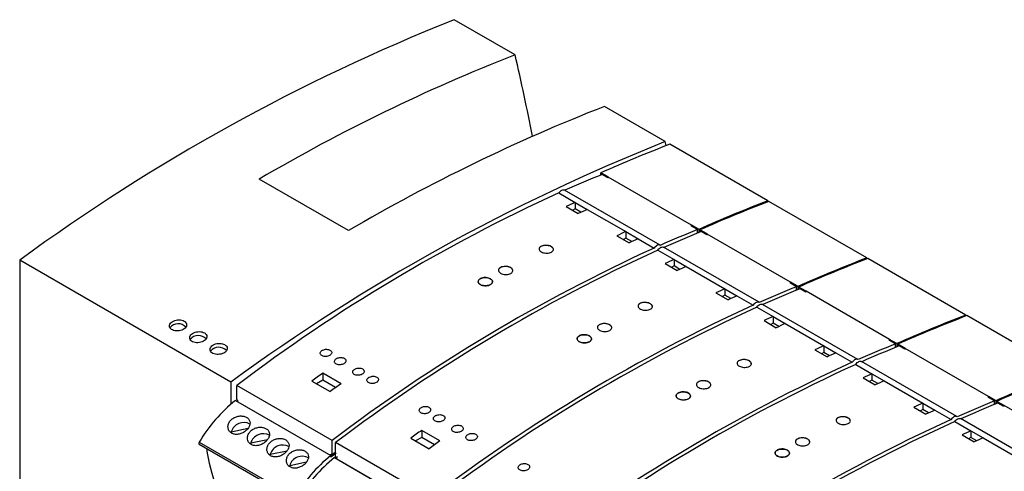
# Model space of a CAD drawing. Header units: millimetres. Extents: x 6 to 415, y 5 to 292.
# Tile 35 of 62: x 327 to 361, y 112 to 128. Entities that reach past the tile are written whole.
import ezdxf

# ---------------------------------------------------------------- set-up
doc = ezdxf.new("R2010")
doc.units = ezdxf.units.MM

msp = doc.modelspace()

# ---------------------------------------------------------------- linework, layer by layer
at = {"color": 7, "linetype": 'Continuous', "lineweight": 25}
for p, q in [((344.3355, 126.3601), (342.2142, 127.5848)), ((349.5681, 123.3394), (347.4468, 124.564)), ((349.6009, 123.1985), (349.5681, 123.3394)), ((353.139, 121.278), (349.7272, 123.2476)), ((347.3231, 122.1754), (347.3231, 122.2519)), ((347.5776, 122.1049), (347.3231, 122.2519)), ((347.5714, 122.0756), (347.3673, 122.1935)), ((347.5776, 122.1049), (347.57, 122.0689)), ((350.4803, 120.4293), (347.5776, 122.1049)), ((338.5373, 120.2365), (335.426, 122.0326)), ((345.8603, 121.5492), (346.426, 121.2227)), ((349.3849, 119.731), (346.0615, 121.6496)), ((346.1148, 121.082), (346.5391, 120.8371)), ((346.426, 121.2227), (346.8502, 120.9777)), ((346.426, 121.2227), (346.426, 120.9969)), ((353.1463, 121.2467), (353.139, 121.278)), ((356.5862, 119.288), (353.1744, 121.2576)), ((346.426, 120.9969), (346.3441, 120.9497)), ((346.6307, 120.8788), (346.426, 120.9969)), ((346.8502, 120.9777), (348.1937, 120.2021)), ((350.4803, 120.4293), (350.4727, 120.3933)), ((350.4803, 120.3963), (350.4803, 120.4293)), ((350.7348, 120.2823), (350.4803, 120.4293)), ((350.6907, 120.2749), (350.4803, 120.3963)), ((347.8826, 120.0615), (348.3069, 119.8166)), ((348.1937, 120.2021), (348.618, 119.9572)), ((348.1937, 120.2021), (348.1937, 119.9764)), ((350.6907, 120.1529), (350.6907, 120.2749)), ((350.7348, 120.2823), (350.7348, 120.171)), ((350.7702, 120.1855), (350.7702, 120.2619)), ((351.0248, 120.1149), (350.7702, 120.2619)), ((351.0186, 120.0856), (350.8144, 120.2035)), ((351.0248, 120.1149), (351.0172, 120.0789)), ((353.9274, 118.4393), (351.0248, 120.1149)), ((348.1937, 119.9764), (348.1118, 119.9292)), ((348.3985, 119.8582), (348.1937, 119.9764)), ((348.618, 119.9572), (349.1837, 119.6307)), ((349.3074, 119.5592), (349.8731, 119.2327)), ((352.8321, 117.741), (349.5087, 119.6596)), ((334.436, 114.9631), (327.0821, 119.2085)), ((327.0821, 119.2085), (327.0821, 98.305)), ((349.562, 119.092), (349.9862, 118.8471)), ((349.8731, 119.0069), (349.7912, 118.9597)), ((349.8731, 119.2327), (350.2974, 118.9877)), ((349.8731, 119.2327), (349.8731, 119.0069)), ((350.0778, 118.8888), (349.8731, 119.0069)), ((356.5935, 119.2567), (356.5862, 119.288)), ((360.0333, 117.298), (356.6215, 119.2676)), ((350.2974, 118.9877), (351.6409, 118.2122)), ((353.9274, 118.4393), (353.9198, 118.4033)), ((353.9274, 118.4063), (353.9274, 118.4393)), ((354.182, 118.2923), (353.9274, 118.4393)), ((354.1378, 118.2849), (353.9274, 118.4063)), ((351.3297, 118.0715), (351.754, 117.8266)), ((351.6409, 117.9864), (351.559, 117.9392)), ((351.6409, 118.2122), (352.0651, 117.9672)), ((351.6409, 118.2122), (351.6409, 117.9864)), ((351.8456, 117.8682), (351.6409, 117.9864)), ((354.1378, 118.1629), (354.1378, 118.2849)), ((354.182, 118.2923), (354.182, 118.181)), ((354.2173, 118.1955), (354.2173, 118.2719)), ((354.4719, 118.1249), (354.2173, 118.2719)), ((354.4657, 118.0956), (354.2615, 118.2135)), ((354.4719, 118.1249), (354.4643, 118.0889)), ((357.3746, 116.4493), (354.4719, 118.1249)), ((352.0651, 117.9672), (352.6308, 117.6407)), ((356.2792, 115.751), (352.9558, 117.6696)), ((352.7546, 117.5692), (353.3203, 117.2427)), ((360.0406, 117.2667), (360.0333, 117.298)), ((353.0091, 117.102), (353.4334, 116.8571)), ((353.3203, 117.0169), (353.2384, 116.9697)), ((353.3203, 117.2427), (353.7445, 116.9977)), ((353.3203, 117.2427), (353.3203, 117.0169)), ((353.525, 116.8988), (353.3203, 117.0169)), ((353.7445, 116.9977), (355.088, 116.2222)), ((363.4804, 115.308), (360.0687, 117.2776)), ((357.3746, 116.4493), (357.367, 116.4133)), ((357.3746, 116.4164), (357.3746, 116.4493)), ((357.6291, 116.3023), (357.3746, 116.4493)), ((357.5849, 116.2949), (357.3746, 116.4164)), ((357.5849, 116.1729), (357.5849, 116.2949)), ((357.6291, 116.3023), (357.6291, 116.191)), ((357.6645, 116.2055), (357.6645, 116.2819)), ((357.9191, 116.1349), (357.6645, 116.2819)), ((354.7769, 116.0815), (355.2012, 115.8366)), ((355.088, 115.9964), (355.0061, 115.9492)), ((355.088, 116.2222), (355.5123, 115.9772)), ((355.088, 116.2222), (355.088, 115.9964)), ((355.2928, 115.8783), (355.088, 115.9964)), ((355.5123, 115.9772), (356.078, 115.6507)), ((357.9129, 116.1056), (357.7087, 116.2235)), ((357.9191, 116.1349), (357.9115, 116.0989)), ((360.8217, 114.4593), (357.9191, 116.1349)), ((356.2017, 115.5792), (356.7674, 115.2527)), ((359.7264, 113.761), (356.403, 115.6796)), ((338.2739, 114.9025), (337.6375, 115.2699)), ((337.6375, 115.2699), (337.6375, 115.0254)), ((356.7674, 115.2527), (357.1917, 115.0077)), ((356.7674, 115.2527), (356.7674, 115.027)), ((334.436, 114.9631), (334.436, 114.1902)), ((337.2556, 114.9996), (337.892, 114.6323)), ((337.6375, 115.0254), (337.4242, 114.9023)), ((338.0832, 114.7681), (337.6375, 115.0254)), ((356.4563, 115.112), (356.8805, 114.8671)), ((356.7674, 115.027), (356.6855, 114.9797)), ((356.9721, 114.9088), (356.7674, 115.027)), ((357.1917, 115.0077), (358.5352, 114.2322)), ((337.9627, 112.9272), (334.6393, 114.8458)), ((334.6393, 114.3505), (334.6393, 114.8458)), ((334.5969, 114.3229), (337.9203, 112.4044)), ((334.6818, 114.326), (334.6393, 114.3505)), ((334.6818, 114.2765), (334.6818, 114.326)), ((334.6818, 114.2765), (337.9203, 112.4069)), ((358.5352, 114.2322), (358.9594, 113.9872)), ((358.5352, 114.2322), (358.5352, 114.0064)), ((360.8217, 114.4593), (360.8141, 114.4233)), ((360.8217, 114.4264), (360.8217, 114.4593)), ((361.0763, 114.3123), (360.8217, 114.4593)), ((361.0321, 114.3049), (360.8217, 114.4264)), ((361.0321, 114.1829), (361.0321, 114.3049)), ((361.0763, 114.3123), (361.0763, 114.201)), ((361.1116, 114.2155), (361.1116, 114.2919)), ((361.3662, 114.145), (361.1116, 114.2919)), ((361.36, 114.1156), (361.1558, 114.2335)), ((358.224, 114.0915), (358.6483, 113.8466)), ((358.5352, 114.0064), (358.4533, 113.9592)), ((358.7399, 113.8883), (358.5352, 114.0064)), ((358.9594, 113.9872), (359.5251, 113.6607)), ((361.3662, 114.145), (361.3586, 114.109)), ((364.2689, 112.4693), (361.3662, 114.145)), ((359.6489, 113.5892), (360.2145, 113.2627)), ((363.1735, 111.771), (359.8501, 113.6896)), ((334.45, 113.2326), (335.0364, 113.3548)), ((334.465, 113.1996), (334.45, 113.2326)), ((341.721, 112.9125), (341.0846, 113.2799)), ((341.0846, 113.2799), (341.0846, 113.0354)), ((360.2145, 113.2627), (360.6388, 113.0178)), ((360.2145, 113.2627), (360.2145, 113.037)), ((333.3378, 112.873), (336.6612, 110.9544)), ((335.1288, 112.8407), (335.7152, 112.9629)), ((335.1439, 112.8077), (335.1288, 112.8407)), ((337.9627, 112.432), (337.9627, 112.9272)), ((341.4099, 110.9372), (338.0865, 112.8558)), ((338.0865, 112.3605), (338.0865, 112.8558)), ((340.7028, 113.0097), (341.3392, 112.6423)), ((341.0846, 113.0354), (340.8714, 112.9123)), ((341.5303, 112.7781), (341.0846, 113.0354)), ((359.9034, 113.122), (360.3277, 112.8771)), ((360.2145, 113.037), (360.1326, 112.9897)), ((360.4193, 112.9188), (360.2145, 113.037)), ((360.6388, 113.0178), (361.9823, 112.2422)), ((333.3365, 112.8016), (336.6599, 110.883)), ((335.8076, 112.4488), (336.3941, 112.571)), ((338.0865, 112.5245), (337.9627, 112.432)), ((338.0667, 112.5097), (338.0865, 112.4983)), ((335.8227, 112.4159), (335.8076, 112.4488)), ((336.4864, 112.057), (337.0729, 112.1791)), ((337.9203, 112.4069), (337.9203, 112.4564)), ((337.9203, 112.4564), (337.9627, 112.432)), ((337.9203, 112.3506), (337.9203, 112.4044)), ((338.044, 112.3329), (341.3675, 110.4144)), ((338.1466, 112.356), (338.0846, 112.3096)), ((338.1289, 112.336), (338.0865, 112.3605)), ((338.1042, 112.3242), (338.1042, 112.3503)), ((338.1289, 112.2865), (338.1289, 112.336)), ((338.1289, 112.2865), (341.3675, 110.4169)), ((336.5015, 112.024), (336.4864, 112.057))]:
    msp.add_line(p, q, dxfattribs=at)
at = {"color": 7, "linetype": 'Continuous', "lineweight": 25, "flags": 128}
for points in [[(345.8603, 121.5492), (345.8851, 121.5813), (345.9125, 121.6091), (345.9413, 121.6315), (345.9705, 121.6477), (345.9991, 121.6572), (346.026, 121.6596), (346.0503, 121.6548), (346.0615, 121.6496)], [(349.3944, 119.7245), (349.3737, 119.7363), (349.3494, 119.7411), (349.3225, 119.7387), (349.2939, 119.7292), (349.2647, 119.7129), (349.2359, 119.6905), (349.2085, 119.6628), (349.1837, 119.6307)], [(349.3074, 119.5592), (349.3323, 119.5913), (349.3596, 119.6191), (349.3884, 119.6415), (349.4176, 119.6577), (349.4462, 119.6672), (349.4732, 119.6696), (349.4974, 119.6648), (349.5087, 119.6596)], [(352.8416, 117.7345), (352.8208, 117.7463), (352.7966, 117.7511), (352.7696, 117.7487), (352.741, 117.7392), (352.7118, 117.7229), (352.683, 117.7005), (352.6557, 117.6728), (352.6308, 117.6407)], [(352.7546, 117.5692), (352.7794, 117.6013), (352.8068, 117.6291), (352.8356, 117.6515), (352.8648, 117.6677), (352.8934, 117.6772), (352.9203, 117.6796), (352.9446, 117.6748), (352.9558, 117.6696)], [(356.2887, 115.7445), (356.268, 115.7563), (356.2437, 115.7611), (356.2168, 115.7587), (356.1882, 115.7492), (356.159, 115.7329), (356.1302, 115.7105), (356.1028, 115.6828), (356.078, 115.6507)], [(356.2017, 115.5792), (356.2266, 115.6113), (356.2539, 115.6391), (356.2827, 115.6615), (356.3119, 115.6778), (356.3405, 115.6872), (356.3674, 115.6896), (356.3917, 115.6848), (356.403, 115.6796)], [(334.6767, 114.329), (334.6658, 114.3208), (334.6429, 114.3036), (334.6374, 114.2995)], [(359.7359, 113.7545), (359.7151, 113.7663), (359.6908, 113.7711), (359.6639, 113.7687), (359.6353, 113.7592), (359.6061, 113.7429), (359.5773, 113.7205), (359.55, 113.6928), (359.5251, 113.6607)], [(359.6489, 113.5892), (359.6737, 113.6213), (359.7011, 113.6491), (359.7299, 113.6715), (359.7591, 113.6878), (359.7877, 113.6972), (359.8146, 113.6996), (359.8389, 113.6948), (359.8501, 113.6896)], [(333.3378, 112.873), (333.3299, 112.857), (333.3252, 112.8407), (333.3242, 112.8256), (333.327, 112.8129), (333.3333, 112.8039), (333.3365, 112.8016)]]:
    msp.add_lwpolyline(points, dxfattribs=at)
at = {"color": 7, "linetype": 'Continuous', "lineweight": 25}
for centre, radius, start, end in [((367.725, 63.6421), 68.8438, 111.750183, 126.18282), ((367.2047, 67.9421), 62.7349, 111.379075, 120.43467), ((264.663, 107.7683), 81.813, 11.104146, 13.135108), ((370.316, 66.146), 62.7349, 111.379075, 120.43467), ((375.0789, 59.3968), 68.8438, 111.750183, 126.18282), ((370.2434, 70.3101), 56.774, 111.18413, 113.81047), ((365.1646, 78.4813), 47.1964, 112.15369, 113.86335), ((370.6081, 67.3804), 59.5543, 114.553999, 127.154481), ((366.5423, 76.3142), 49.2081, 114.12953, 114.5271), ((373.6552, 68.3405), 56.774, 111.18413, 113.81047), ((373.6906, 68.3201), 56.774, 111.18413, 113.81047), ((366.9666, 76.0692), 49.2081, 114.12953, 114.5271), ((368.3101, 75.2936), 49.2081, 114.12953, 114.5271), ((368.488, 76.5628), 47.1964, 112.15369, 113.86335), ((368.6118, 76.4913), 47.1964, 112.15369, 113.86335), ((368.7343, 75.0487), 49.2081, 114.12953, 114.5271), ((373.9315, 65.4619), 59.5543, 114.553999, 127.154481), ((374.0552, 65.3904), 59.5543, 114.553999, 127.154481), ((369.9894, 74.3242), 49.2081, 114.12953, 114.5271), ((377.1024, 66.3505), 56.774, 111.18413, 113.81047), ((377.1377, 66.3301), 56.774, 111.18413, 113.81047), ((370.4137, 74.0792), 49.2081, 114.12953, 114.5271), ((371.7572, 73.3036), 49.2081, 114.12953, 114.5271), ((371.9352, 74.5728), 47.1964, 112.15369, 113.86335), ((372.0589, 74.5013), 47.1964, 112.15369, 113.86335), ((377.3786, 63.4719), 59.5543, 114.553999, 127.154481), ((372.1815, 73.0587), 49.2081, 114.12953, 114.5271), ((377.5024, 63.4004), 59.5543, 114.553999, 127.154481), ((380.5495, 64.3605), 56.774, 111.18413, 113.81047), ((332.6004, 116.6118), 0.38, 43.95818, 140.03822), ((373.4366, 72.3342), 49.2081, 114.12953, 114.5271), ((373.8608, 72.0892), 49.2081, 114.12953, 114.5271), ((380.5849, 64.3401), 56.774, 111.18413, 113.81047), ((333.3075, 116.2036), 0.38, 43.9579, 140.03877), ((375.3823, 72.5828), 47.1964, 112.15369, 113.86335), ((334.0146, 115.7954), 0.38, 43.95776, 140.03864), ((375.2043, 71.3137), 49.2081, 114.12953, 114.5271), ((375.6286, 71.0687), 49.2081, 114.12953, 114.5271), ((375.5061, 72.5113), 47.1964, 112.15369, 113.86335), ((380.8258, 61.4819), 59.5543, 114.553999, 127.154481), ((380.9495, 61.4104), 59.5543, 114.553999, 127.154481), ((376.8195, 59.5102), 68.1497, 125.095496, 125.488804), ((376.8837, 70.3442), 49.2081, 114.12953, 114.5271), ((383.9967, 62.3705), 56.774, 111.18413, 113.81047), ((384.032, 62.3501), 56.774, 111.18413, 113.81047), ((377.4559, 59.1428), 68.1497, 125.095496, 125.488804), ((377.308, 70.0992), 49.2081, 114.12953, 114.5271), ((338.0404, 110.061), 5.4792, 128.93693, 149.1219), ((378.6515, 69.3237), 49.2081, 114.12953, 114.5271), ((378.8295, 70.5928), 47.1964, 112.15369, 113.86335), ((378.9532, 70.5213), 47.1964, 112.15369, 113.86335), ((379.0758, 69.0787), 49.2081, 114.12953, 114.5271), ((334.8854, 113.0992), 0.4555, 61.70113, 162.96594), ((384.2729, 59.4919), 59.5543, 114.553999, 127.154481), ((384.3967, 59.4205), 59.5543, 114.553999, 127.154481), ((380.2667, 57.5202), 68.1497, 125.095496, 125.488804), ((380.3309, 68.3542), 49.2081, 114.12953, 114.5271), ((335.5643, 112.7073), 0.4555, 61.70117, 162.96558), ((380.9031, 57.1528), 68.1497, 125.095496, 125.488804), ((380.7551, 68.1093), 49.2081, 114.12953, 114.5271), ((339.3324, 113.4306), 5.798, 187.66357, 215.51912), ((336.2431, 112.3154), 0.4555, 61.70113, 162.96594), ((380.3944, 55.7655), 70.7526, 126.706836, 126.892767), ((336.9219, 111.9235), 0.4555, 61.70117, 162.96558), ((341.3638, 108.1425), 5.4792, 128.93693, 149.1219), ((341.4875, 108.071), 5.4792, 128.93693, 149.1219), ((362.043, 80.2352), 40.211, 126.79654, 126.86303)]:
    msp.add_arc(centre, radius, start, end, dxfattribs=at)
for points, knots in [([(345.5995, 119.4884), (345.5776, 119.4795), (345.5339, 119.4617), (345.4504, 119.4525), (345.3651, 119.4581), (345.2861, 119.4788), (345.2227, 119.5121), (345.1818, 119.5542), (345.1679, 119.6004), (345.1827, 119.6455), (345.2246, 119.6844), (345.2888, 119.7126), (345.3683, 119.727), (345.4539, 119.7258), (345.5359, 119.7094), (345.6051, 119.6796), (345.6536, 119.6399), (345.6763, 119.5946), (345.6702, 119.5491), (345.6413, 119.5126), (345.6111, 119.4952), (345.5995, 119.4884)], [0, 0, 0, 0, 0.0538136, 0.1076296, 0.1613922, 0.2150574, 0.2686393, 0.3221835, 0.3757446, 0.4293764, 0.4831037, 0.5369161, 0.5907648, 0.6445795, 0.6982961, 0.7518988, 0.8054248, 0.8589535, 0.9125575, 0.9662763, 1, 1, 1, 1]), ([(345.6696, 119.5795), (345.6696, 119.5898), (345.6695, 119.6153), (345.6371, 119.6545), (345.5806, 119.6908), (345.5055, 119.7158), (345.4213, 119.7265), (345.3372, 119.7217), (345.2623, 119.7019), (345.2066, 119.6691), (345.1754, 119.6324), (345.1758, 119.6073), (345.176, 119.5976)], [0, 0, 0, 0, 0.0728384, 0.1801902, 0.2873305, 0.3943578, 0.5014395, 0.6087099, 0.7162088, 0.823867, 0.9315483, 1, 1, 1, 1]), ([(344.1853, 118.7489), (344.1634, 118.7393), (344.1198, 118.7199), (344.0363, 118.7088), (343.9512, 118.7127), (343.8722, 118.7325), (343.8086, 118.7657), (343.7676, 118.8085), (343.7537, 118.8561), (343.7685, 118.9031), (343.8104, 118.9441), (343.8746, 118.9746), (343.9539, 118.9911), (344.0394, 118.9916), (344.1214, 118.9763), (344.1907, 118.947), (344.2393, 118.9068), (344.2621, 118.8604), (344.256, 118.813), (344.2271, 118.7747), (344.1969, 118.7561), (344.1853, 118.7489)], [0, 0, 0, 0, 0.053716, 0.107432, 0.1611349, 0.2148169, 0.2684814, 0.322138, 0.3757996, 0.4294733, 0.4831682, 0.5368835, 0.5906105, 0.6443311, 0.6980304, 0.7516975, 0.8053461, 0.858992, 0.9126605, 0.9663594, 1, 1, 1, 1]), ([(344.2554, 118.8446), (344.2554, 118.8552), (344.2553, 118.8815), (344.2231, 118.9214), (344.1667, 118.9579), (344.0914, 118.9823), (344.0071, 118.9917), (343.9229, 118.985), (343.8481, 118.963), (343.7924, 118.9281), (343.7612, 118.8895), (343.7616, 118.8635), (343.7618, 118.8534)], [0, 0, 0, 0, 0.0723822, 0.1797546, 0.2870694, 0.3943534, 0.5016509, 0.609, 0.7164089, 0.8238531, 0.9312978, 1, 1, 1, 1]), ([(343.4782, 118.3576), (343.4961, 118.3699), (343.5319, 118.3944), (343.5544, 118.4415), (343.5497, 118.4898), (343.5167, 118.5349), (343.4595, 118.5716), (343.3844, 118.5956), (343.3, 118.6044), (343.2158, 118.5968), (343.1412, 118.5737), (343.0846, 118.5376), (343.0525, 118.4927), (343.0485, 118.444), (343.073, 118.397), (343.1232, 118.3571), (343.1935, 118.3289), (343.276, 118.3154), (343.3611, 118.3183), (343.4308, 118.3342), (343.465, 118.3511), (343.4782, 118.3576)], [0, 0, 0, 0, 0.0536976, 0.1073952, 0.1610918, 0.2147815, 0.2684621, 0.322139, 0.3758192, 0.4295054, 0.4832001, 0.536898, 0.5905948, 0.6442856, 0.6979738, 0.7516568, 0.8053411, 0.8590235, 0.9127084, 0.9663953, 1, 1, 1, 1]), ([(343.4782, 118.3592), (343.4563, 118.3492), (343.4127, 118.3292), (343.3293, 118.317), (343.2442, 118.3202), (343.1651, 118.3396), (343.1016, 118.3726), (343.0605, 118.4157), (343.0466, 118.464), (343.0614, 118.512), (343.1033, 118.5541), (343.1675, 118.5857), (343.2468, 118.6032), (343.3323, 118.6046), (343.4142, 118.5899), (343.4835, 118.5607), (343.5322, 118.5203), (343.5549, 118.4733), (343.5489, 118.4251), (343.52, 118.3858), (343.4898, 118.3666), (343.4782, 118.3592)], [0, 0, 0, 0, 0.0536935, 0.1073871, 0.1610782, 0.2147642, 0.2684469, 0.3221306, 0.3758142, 0.4294989, 0.4831878, 0.5368811, 0.5905783, 0.6442753, 0.6979674, 0.7516524, 0.805329, 0.8590065, 0.9126913, 0.9663833, 1, 1, 1, 1]), ([(349.0466, 117.4985), (349.0248, 117.4895), (348.981, 117.4717), (348.8975, 117.4625), (348.8123, 117.4681), (348.7333, 117.4888), (348.6698, 117.5221), (348.6289, 117.5642), (348.6151, 117.6104), (348.6299, 117.6555), (348.6717, 117.6944), (348.736, 117.7226), (348.8154, 117.737), (348.9011, 117.7358), (348.9831, 117.7194), (349.0522, 117.6896), (349.1008, 117.6499), (349.1234, 117.6046), (349.1173, 117.5591), (349.0885, 117.5226), (349.0583, 117.5052), (349.0466, 117.4985)], [0, 0, 0, 0, 0.0538137, 0.1076288, 0.1613915, 0.2150567, 0.2686387, 0.3221829, 0.3757456, 0.4293764, 0.4831043, 0.5369169, 0.5907656, 0.644579, 0.6982974, 0.7519002, 0.8054263, 0.8589534, 0.9125574, 0.9662762, 1, 1, 1, 1]), ([(349.1167, 117.5895), (349.1167, 117.5998), (349.1166, 117.6253), (349.0842, 117.6645), (349.0278, 117.7008), (348.9526, 117.7258), (348.8684, 117.7365), (348.7843, 117.7317), (348.7094, 117.7119), (348.6538, 117.6791), (348.6225, 117.6424), (348.623, 117.6174), (348.6232, 117.6076)], [0, 0, 0, 0, 0.0728355, 0.1801908, 0.2873271, 0.394358, 0.5014397, 0.6087099, 0.7162088, 0.8238672, 0.9315483, 1, 1, 1, 1]), ([(332.8097, 117.0842), (332.7836, 117.0963), (332.7314, 117.1204), (332.6319, 117.1316), (332.5302, 117.1221), (332.4353, 117.0912), (332.3586, 117.0426), (332.3087, 116.9815), (332.2918, 116.9151), (332.3096, 116.851), (332.36, 116.7968), (332.4368, 116.7584), (332.5313, 116.7399), (332.6333, 116.7432), (332.7316, 116.7679), (332.8151, 116.8116), (332.8742, 116.8694), (332.9019, 116.9347), (332.8945, 116.9997), (332.8598, 117.051), (332.8236, 117.075), (332.8097, 117.0842)], [0, 0, 0, 0, 0.0533096, 0.1066145, 0.1600486, 0.2137619, 0.2677541, 0.3219045, 0.3760131, 0.4298855, 0.4834299, 0.5367085, 0.5899105, 0.6432569, 0.6969033, 0.7508616, 0.805005, 0.8591273, 0.9130446, 0.9666663, 1, 1, 1, 1]), ([(347.6324, 116.7589), (347.6106, 116.7493), (347.5669, 116.73), (347.4835, 116.7188), (347.3984, 116.7227), (347.3193, 116.7425), (347.2558, 116.7757), (347.2148, 116.8185), (347.2009, 116.8661), (347.2157, 116.9131), (347.2575, 116.9541), (347.3218, 116.9846), (347.4011, 117.0011), (347.4866, 117.0016), (347.5686, 116.9864), (347.6378, 116.957), (347.6865, 116.9168), (347.7092, 116.8704), (347.7031, 116.823), (347.6742, 116.7847), (347.644, 116.7661), (347.6324, 116.7589)], [0, 0, 0, 0, 0.0537156, 0.1074325, 0.1611354, 0.2148156, 0.26848, 0.3221385, 0.3757985, 0.4294732, 0.4831681, 0.5368835, 0.5906097, 0.6443315, 0.6980291, 0.7516981, 0.8053447, 0.8589923, 0.9126608, 0.9663596, 1, 1, 1, 1]), ([(347.7025, 116.8546), (347.7025, 116.8652), (347.7025, 116.8916), (347.6702, 116.9314), (347.6138, 116.9679), (347.5386, 116.9923), (347.4543, 117.0017), (347.3701, 116.995), (347.2952, 116.973), (347.2396, 116.9381), (347.2083, 116.8995), (347.2087, 116.8735), (347.2089, 116.8634)], [0, 0, 0, 0, 0.0723848, 0.1797568, 0.2870712, 0.3943512, 0.5016514, 0.6090001, 0.7164086, 0.8238527, 0.9312955, 1, 1, 1, 1]), ([(333.5168, 116.676), (333.4907, 116.6881), (333.4386, 116.7122), (333.339, 116.7234), (333.2373, 116.7139), (333.1424, 116.683), (333.0657, 116.6344), (333.0158, 116.5733), (332.9989, 116.5069), (333.0167, 116.4428), (333.0671, 116.3886), (333.1439, 116.3502), (333.2384, 116.3317), (333.3404, 116.335), (333.4387, 116.3597), (333.5222, 116.4034), (333.5813, 116.4612), (333.609, 116.5265), (333.6017, 116.5915), (333.5669, 116.6428), (333.5307, 116.6668), (333.5168, 116.676)], [0, 0, 0, 0, 0.0533096, 0.1066145, 0.1600485, 0.2137618, 0.267754, 0.3219044, 0.376013, 0.4298866, 0.483431, 0.5367096, 0.5899101, 0.6432564, 0.6969028, 0.7508611, 0.8050042, 0.8591273, 0.9130445, 0.9666648, 1, 1, 1, 1]), ([(346.9253, 116.3676), (346.9432, 116.3799), (346.9791, 116.4044), (347.0015, 116.4515), (346.9969, 116.4998), (346.9638, 116.545), (346.9066, 116.5816), (346.8316, 116.6056), (346.7472, 116.6144), (346.6629, 116.6068), (346.5883, 116.5837), (346.5318, 116.5476), (346.4997, 116.5027), (346.4956, 116.454), (346.5201, 116.407), (346.5703, 116.3671), (346.6406, 116.3389), (346.7232, 116.3254), (346.8083, 116.3283), (346.8779, 116.3442), (346.9121, 116.3611), (346.9253, 116.3676)], [0, 0, 0, 0, 0.0536972, 0.1073948, 0.1610915, 0.214781, 0.2684636, 0.3221405, 0.3758191, 0.4295063, 0.4832005, 0.5368984, 0.5905944, 0.6442865, 0.697973, 0.7516579, 0.8053403, 0.8590243, 0.912708, 0.9663955, 1, 1, 1, 1]), ([(346.9253, 116.3692), (346.9035, 116.3592), (346.8598, 116.3392), (346.7764, 116.327), (346.6913, 116.3302), (346.6123, 116.3496), (346.5487, 116.3826), (346.5077, 116.4257), (346.4938, 116.474), (346.5086, 116.522), (346.5504, 116.5641), (346.6146, 116.5957), (346.6939, 116.6132), (346.7794, 116.6146), (346.8614, 116.5999), (346.9306, 116.5707), (346.9793, 116.5303), (347.0021, 116.4833), (346.996, 116.4351), (346.9671, 116.3958), (346.9369, 116.3766), (346.9253, 116.3692)], [0, 0, 0, 0, 0.0536935, 0.1073871, 0.1610768, 0.2147629, 0.2684475, 0.3221294, 0.375813, 0.4294988, 0.4831872, 0.5368804, 0.5905776, 0.6442759, 0.697968, 0.7516512, 0.8053297, 0.8590072, 0.9126907, 0.9663835, 1, 1, 1, 1]), ([(334.2239, 116.2678), (334.1978, 116.2798), (334.1457, 116.304), (334.0461, 116.3152), (333.9444, 116.3057), (333.8495, 116.2748), (333.7728, 116.2262), (333.7229, 116.1651), (333.706, 116.0987), (333.7238, 116.0346), (333.7742, 115.9804), (333.851, 115.942), (333.9455, 115.9235), (334.0475, 115.9268), (334.1458, 115.9515), (334.2293, 115.9952), (334.2884, 116.0529), (334.3161, 116.1183), (334.3088, 116.1833), (334.274, 116.2346), (334.2378, 116.2586), (334.2239, 116.2678)], [0, 0, 0, 0, 0.0533096, 0.1066159, 0.160049, 0.2137623, 0.2677546, 0.3219055, 0.3760141, 0.4298865, 0.4834309, 0.5367096, 0.5899101, 0.6432577, 0.6969041, 0.7508622, 0.8050053, 0.8591285, 0.9130445, 0.9666663, 1, 1, 1, 1]), ([(337.6092, 116.0596), (337.5948, 116.0478), (337.566, 116.024), (337.5481, 115.9806), (337.5521, 115.9376), (337.5788, 115.8991), (337.6247, 115.8696), (337.6846, 115.8524), (337.7518, 115.8492), (337.8191, 115.8604), (337.8788, 115.8848), (337.9241, 115.9198), (337.9498, 115.9614), (337.9529, 116.0049), (337.933, 116.0452), (337.8926, 116.0778), (337.8364, 116.0992), (337.7706, 116.1071), (337.7028, 116.1004), (337.6471, 116.0828), (337.6198, 116.0661), (337.6092, 116.0596)], [0, 0, 0, 0, 0.0539967, 0.1079968, 0.1618945, 0.2155563, 0.2689914, 0.3223155, 0.3756959, 0.4292712, 0.4830894, 0.5370878, 0.5911248, 0.6450494, 0.6987641, 0.7522636, 0.805634, 0.8590052, 0.9125097, 0.9662273, 1, 1, 1, 1]), ([(338.1042, 115.7739), (338.0898, 115.762), (338.061, 115.7383), (338.0431, 115.6949), (338.0471, 115.6519), (338.0738, 115.6133), (338.1197, 115.5839), (338.1796, 115.5666), (338.2468, 115.5634), (338.314, 115.5747), (338.3737, 115.5991), (338.4191, 115.6341), (338.4448, 115.6757), (338.4478, 115.7191), (338.428, 115.7594), (338.3876, 115.7921), (338.3314, 115.8135), (338.2656, 115.8213), (338.1977, 115.8146), (338.1421, 115.7971), (338.1147, 115.7804), (338.1042, 115.7739)], [0, 0, 0, 0, 0.0539967, 0.1079968, 0.1618945, 0.2155563, 0.2689914, 0.3223155, 0.3756959, 0.4292712, 0.4830894, 0.5370878, 0.5911248, 0.6450494, 0.6987641, 0.7522636, 0.805634, 0.8590052, 0.9125097, 0.9662273, 1, 1, 1, 1]), ([(352.4938, 115.5085), (352.4719, 115.4995), (352.4282, 115.4817), (352.3446, 115.4725), (352.2594, 115.4781), (352.1804, 115.4988), (352.117, 115.5321), (352.0761, 115.5742), (352.0622, 115.6204), (352.077, 115.6655), (352.1189, 115.7044), (352.1831, 115.7326), (352.2626, 115.747), (352.3482, 115.7458), (352.4302, 115.7294), (352.4994, 115.6996), (352.5479, 115.6599), (352.5706, 115.6146), (352.5645, 115.5691), (352.5356, 115.5326), (352.5054, 115.5152), (352.4938, 115.5085)], [0, 0, 0, 0, 0.0538136, 0.1076297, 0.1613908, 0.215056, 0.2686399, 0.3221822, 0.3757449, 0.4293767, 0.483104, 0.5369165, 0.5907645, 0.6445792, 0.6982958, 0.7518985, 0.8054265, 0.8589535, 0.9125575, 0.9662762, 1, 1, 1, 1]), ([(352.5639, 115.5995), (352.5639, 115.6098), (352.5638, 115.6353), (352.5314, 115.6745), (352.4749, 115.7108), (352.3997, 115.7358), (352.3155, 115.7465), (352.2315, 115.7417), (352.1566, 115.7219), (352.1009, 115.6891), (352.0696, 115.6525), (352.0701, 115.6274), (352.0703, 115.6176)], [0, 0, 0, 0, 0.0728356, 0.180191, 0.2873313, 0.3943586, 0.5014404, 0.6087108, 0.7162098, 0.823868, 0.9315508, 1, 1, 1, 1]), ([(338.7405, 115.4065), (338.7262, 115.3946), (338.6974, 115.3709), (338.6795, 115.3275), (338.6834, 115.2845), (338.7102, 115.2459), (338.7561, 115.2165), (338.816, 115.1992), (338.8832, 115.196), (338.9504, 115.2073), (339.0101, 115.2317), (339.0555, 115.2667), (339.0812, 115.3083), (339.0842, 115.3517), (339.0644, 115.392), (339.024, 115.4247), (338.9678, 115.4461), (338.902, 115.454), (338.8341, 115.4473), (338.7785, 115.4297), (338.7511, 115.413), (338.7405, 115.4065)], [0, 0, 0, 0, 0.0539968, 0.1079969, 0.1618946, 0.2155565, 0.2689917, 0.3223158, 0.3756963, 0.4292702, 0.4830884, 0.5370867, 0.5911239, 0.6450484, 0.6987632, 0.7522627, 0.8056332, 0.8590044, 0.912509, 0.9662275, 1, 1, 1, 1]), ([(339.2355, 115.1208), (339.2211, 115.1089), (339.1924, 115.0852), (339.1745, 115.0418), (339.1784, 114.9987), (339.2051, 114.9602), (339.251, 114.9307), (339.3109, 114.9135), (339.3782, 114.9103), (339.4454, 114.9215), (339.5051, 114.946), (339.5505, 114.981), (339.5762, 115.0226), (339.5792, 115.066), (339.5594, 115.1063), (339.519, 115.139), (339.4628, 115.1604), (339.397, 115.1682), (339.3291, 115.1615), (339.2735, 115.144), (339.2461, 115.1272), (339.2355, 115.1208)], [0, 0, 0, 0, 0.05399673, 0.10799686, 0.16189448, 0.21555631, 0.26899146, 0.3223156, 0.375696, 0.42927128, 0.4830888, 0.53708707, 0.59112415, 0.64504867, 0.6987634, 0.7522629, 0.80563333, 0.85900453, 0.91250905, 0.9662275, 1, 1, 1, 1]), ([(351.0796, 114.7689), (351.0577, 114.7593), (351.014, 114.74), (350.9306, 114.7288), (350.8455, 114.7327), (350.7665, 114.7525), (350.7029, 114.7857), (350.6619, 114.8285), (350.648, 114.8761), (350.6628, 114.9231), (350.7047, 114.9641), (350.7689, 114.9946), (350.8482, 115.0111), (350.9337, 115.0117), (351.0157, 114.9964), (351.0849, 114.967), (351.1336, 114.9268), (351.1563, 114.8804), (351.1503, 114.833), (351.1214, 114.7947), (351.0912, 114.7761), (351.0796, 114.7689)], [0, 0, 0, 0, 0.0537159, 0.1074319, 0.1611348, 0.2148167, 0.2684811, 0.3221377, 0.3757992, 0.4294729, 0.4831677, 0.536883, 0.5906099, 0.6443305, 0.6980297, 0.7516987, 0.8053453, 0.8589929, 0.9126613, 0.9663594, 1, 1, 1, 1]), ([(351.1497, 114.8646), (351.1497, 114.8752), (351.1496, 114.9016), (351.1174, 114.9414), (351.061, 114.9779), (350.9857, 115.0023), (350.9014, 115.0117), (350.8172, 115.005), (350.7424, 114.983), (350.6867, 114.9481), (350.6555, 114.9095), (350.6559, 114.8835), (350.6561, 114.8734)], [0, 0, 0, 0, 0.0723823, 0.1797548, 0.2870697, 0.3943539, 0.5016515, 0.6090008, 0.7164098, 0.8238544, 0.9312978, 1, 1, 1, 1]), ([(350.3725, 114.3776), (350.3904, 114.3899), (350.4262, 114.4144), (350.4487, 114.4615), (350.444, 114.5098), (350.411, 114.555), (350.3538, 114.5916), (350.2787, 114.6156), (350.1943, 114.6244), (350.1101, 114.6168), (350.0354, 114.5937), (349.9789, 114.5576), (349.9468, 114.5127), (349.9428, 114.464), (349.9673, 114.417), (350.0175, 114.3771), (350.0878, 114.3489), (350.1703, 114.3354), (350.2554, 114.3383), (350.3251, 114.3542), (350.3593, 114.3711), (350.3725, 114.3776)], [0, 0, 0, 0, 0.0536976, 0.1073952, 0.1610919, 0.2147815, 0.2684621, 0.3221391, 0.3758193, 0.4295054, 0.4832001, 0.5368981, 0.5905942, 0.644285, 0.6979732, 0.7516582, 0.8053406, 0.859023, 0.9127079, 0.9663955, 1, 1, 1, 1]), ([(350.3725, 114.3792), (350.3506, 114.3692), (350.307, 114.3492), (350.2236, 114.337), (350.1385, 114.3402), (350.0594, 114.3596), (349.9959, 114.3926), (349.9548, 114.4357), (349.9409, 114.484), (349.9557, 114.532), (349.9976, 114.5741), (350.0618, 114.6057), (350.1411, 114.6232), (350.2266, 114.6246), (350.3085, 114.6099), (350.3778, 114.5807), (350.4265, 114.5404), (350.4492, 114.4933), (350.4431, 114.4451), (350.4143, 114.4059), (350.3841, 114.3866), (350.3725, 114.3792)], [0, 0, 0, 0, 0.0536935, 0.1073871, 0.1610782, 0.2147642, 0.2684469, 0.3221306, 0.3758142, 0.4294989, 0.4831878, 0.5368811, 0.5905783, 0.6442753, 0.6979674, 0.7516524, 0.805329, 0.8590065, 0.9126913, 0.9663833, 1, 1, 1, 1]), ([(341.0563, 114.0696), (341.0419, 114.0578), (341.0132, 114.034), (340.9953, 113.9906), (340.9992, 113.9476), (341.0259, 113.9091), (341.0718, 113.8796), (341.1317, 113.8624), (341.199, 113.8592), (341.2662, 113.8704), (341.3259, 113.8948), (341.3713, 113.9298), (341.397, 113.9714), (341.4, 114.0149), (341.3802, 114.0552), (341.3398, 114.0878), (341.2836, 114.1092), (341.2178, 114.1171), (341.1499, 114.1104), (341.0943, 114.0929), (341.0669, 114.0761), (341.0563, 114.0696)], [0, 0, 0, 0, 0.0539968, 0.1079971, 0.1618948, 0.2155568, 0.268992, 0.3223163, 0.3756948, 0.4292702, 0.4830885, 0.537087, 0.5911242, 0.6450473, 0.6987621, 0.7522617, 0.8056323, 0.8590036, 0.9125097, 0.9662274, 1, 1, 1, 1]), ([(334.4623, 113.1808), (334.4967, 113.1659), (334.5655, 113.136), (334.6927, 113.1388), (334.8209, 113.1762), (334.9391, 113.2457), (335.0332, 113.3375), (335.0931, 113.4409), (335.112, 113.5455), (335.087, 113.6412), (335.0199, 113.7186), (334.9182, 113.7694), (334.7937, 113.7881), (334.6603, 113.7717), (334.5335, 113.72), (334.4286, 113.6377), (334.3578, 113.5338), (334.3282, 113.4203), (334.3432, 113.3115), (334.3926, 113.2289), (334.4424, 113.1945), (334.4623, 113.1808)], [0, 0, 0, 0, 0.053458, 0.106909, 0.1605702, 0.2143721, 0.267945, 0.32128, 0.3747336, 0.4284809, 0.4822401, 0.5357077, 0.5890353, 0.6425916, 0.6963901, 0.7500661, 0.8034499, 0.8568236, 0.9104835, 0.9642869, 1, 1, 1, 1]), ([(341.5513, 113.7839), (341.5369, 113.772), (341.5081, 113.7483), (341.4902, 113.7049), (341.4942, 113.6619), (341.5209, 113.6233), (341.5668, 113.5939), (341.6267, 113.5766), (341.694, 113.5734), (341.7612, 113.5847), (341.8209, 113.6091), (341.8662, 113.6441), (341.8919, 113.6857), (341.895, 113.7291), (341.8751, 113.7694), (341.8347, 113.8021), (341.7785, 113.8235), (341.7127, 113.8313), (341.6449, 113.8246), (341.5893, 113.8071), (341.5619, 113.7904), (341.5513, 113.7839)], [0, 0, 0, 0, 0.0539968, 0.1079971, 0.1618948, 0.2155568, 0.268992, 0.3223163, 0.3756948, 0.4292702, 0.4830885, 0.537087, 0.5911242, 0.6450473, 0.6987621, 0.7522617, 0.8056323, 0.8590036, 0.9125097, 0.9662274, 1, 1, 1, 1]), ([(355.9409, 113.5185), (355.9191, 113.5096), (355.8753, 113.4917), (355.7918, 113.4825), (355.7066, 113.4881), (355.6276, 113.5088), (355.5641, 113.5421), (355.5232, 113.5842), (355.5094, 113.6304), (355.5242, 113.6755), (355.566, 113.7144), (355.6303, 113.7426), (355.7097, 113.757), (355.7954, 113.7559), (355.8774, 113.7394), (355.9465, 113.7096), (355.995, 113.6699), (356.0177, 113.6246), (356.0116, 113.5791), (355.9828, 113.5426), (355.9526, 113.5252), (355.9409, 113.5185)], [0, 0, 0, 0, 0.0538136, 0.1076292, 0.1613918, 0.215057, 0.268639, 0.3221832, 0.3757451, 0.429377, 0.4831042, 0.5369167, 0.5907654, 0.6445795, 0.698297, 0.7518997, 0.8054258, 0.8589528, 0.9125575, 0.9662762, 1, 1, 1, 1]), ([(356.011, 113.6095), (356.011, 113.6199), (356.0109, 113.6454), (355.9785, 113.6845), (355.9221, 113.7208), (355.8469, 113.7458), (355.7627, 113.7565), (355.6786, 113.7517), (355.6037, 113.7319), (355.5481, 113.6991), (355.5168, 113.6625), (355.5173, 113.6374), (355.5174, 113.6276)], [0, 0, 0, 0, 0.072837, 0.1801923, 0.2873287, 0.3943578, 0.5014395, 0.6087099, 0.7162087, 0.8238671, 0.9315483, 1, 1, 1, 1]), ([(335.1411, 112.789), (335.1755, 112.774), (335.2443, 112.7441), (335.3715, 112.7469), (335.4998, 112.7843), (335.6179, 112.8538), (335.712, 112.9456), (335.7719, 113.0491), (335.7909, 113.1536), (335.7659, 113.2493), (335.6988, 113.3267), (335.597, 113.3775), (335.4725, 113.3962), (335.3391, 113.3798), (335.2123, 113.3281), (335.1074, 113.2458), (335.0366, 113.1419), (335.0071, 113.0284), (335.022, 112.9196), (335.0714, 112.837), (335.1212, 112.8027), (335.1411, 112.789)], [0, 0, 0, 0, 0.053458, 0.106908, 0.16057, 0.2143719, 0.2679447, 0.3212798, 0.3747334, 0.4284797, 0.48224, 0.5357076, 0.5890341, 0.6425914, 0.6963899, 0.7500657, 0.8034495, 0.8568226, 0.9104834, 0.9642857, 1, 1, 1, 1]), ([(342.1877, 113.4165), (342.1733, 113.4047), (342.1445, 113.3809), (342.1266, 113.3375), (342.1306, 113.2945), (342.1573, 113.256), (342.2032, 113.2265), (342.2631, 113.2092), (342.3304, 113.2061), (342.3976, 113.2173), (342.4573, 113.2417), (342.5026, 113.2767), (342.5283, 113.3183), (342.5314, 113.3618), (342.5115, 113.4021), (342.4711, 113.4347), (342.4149, 113.4561), (342.3491, 113.464), (342.2813, 113.4573), (342.2257, 113.4397), (342.1983, 113.423), (342.1877, 113.4165)], [0, 0, 0, 0, 0.0539972, 0.1079973, 0.1618932, 0.2155572, 0.2689924, 0.3223166, 0.3756951, 0.4292704, 0.4830886, 0.537087, 0.5911241, 0.6450471, 0.6987618, 0.7522637, 0.8056318, 0.8590051, 0.9125096, 0.9662272, 1, 1, 1, 1]), ([(342.6827, 113.1308), (342.6683, 113.1189), (342.6395, 113.0952), (342.6216, 113.0518), (342.6256, 113.0087), (342.6523, 112.9702), (342.6982, 112.9407), (342.7581, 112.9235), (342.8253, 112.9203), (342.8925, 112.9315), (342.9522, 112.956), (342.9976, 112.991), (343.0233, 113.0326), (343.0264, 113.076), (343.0065, 113.1163), (342.9661, 113.149), (342.9099, 113.1704), (342.8441, 113.1782), (342.7763, 113.1715), (342.7206, 113.154), (342.6932, 113.1372), (342.6827, 113.1308)], [0, 0, 0, 0, 0.0539972, 0.1079974, 0.1618933, 0.2155573, 0.2689925, 0.3223167, 0.3756953, 0.4292706, 0.4830888, 0.5370873, 0.5911244, 0.6450474, 0.6987622, 0.7522641, 0.8056322, 0.8590035, 0.9125096, 0.9662272, 1, 1, 1, 1]), ([(335.8199, 112.3971), (335.8543, 112.3821), (335.9232, 112.3522), (336.0503, 112.355), (336.1786, 112.3924), (336.2967, 112.4619), (336.3909, 112.5537), (336.4508, 112.6572), (336.4697, 112.7617), (336.4447, 112.8575), (336.3776, 112.9348), (336.2759, 112.9856), (336.1513, 113.0044), (336.0179, 112.9879), (335.8911, 112.9363), (335.7862, 112.8539), (335.7154, 112.75), (335.6859, 112.6365), (335.7008, 112.5277), (335.7502, 112.4451), (335.8, 112.4108), (335.8199, 112.3971)], [0, 0, 0, 0, 0.05345803, 0.10690907, 0.16057025, 0.21437216, 0.26794502, 0.32128011, 0.37473373, 0.42848104, 0.48224021, 0.53570777, 0.58903539, 0.64259177, 0.6963903, 0.75006629, 0.8034501, 0.8568238, 0.91048454, 0.96428692, 1, 1, 1, 1]), ([(354.5267, 112.7789), (354.5049, 112.7693), (354.4612, 112.75), (354.3778, 112.7388), (354.2926, 112.7428), (354.2136, 112.7626), (354.1501, 112.7957), (354.109, 112.8385), (354.0952, 112.8861), (354.11, 112.9331), (354.1518, 112.9742), (354.216, 113.0046), (354.2954, 113.0211), (354.3809, 113.0217), (354.4629, 113.0064), (354.5321, 112.977), (354.5808, 112.9368), (354.6035, 112.8904), (354.5974, 112.8431), (354.5685, 112.8047), (354.5383, 112.7861), (354.5267, 112.7789)], [0, 0, 0, 0, 0.0537158, 0.1074323, 0.1611352, 0.2148162, 0.2684807, 0.3221382, 0.375799, 0.4294732, 0.4831681, 0.5368835, 0.5906101, 0.6443313, 0.6980297, 0.7516978, 0.8053454, 0.8589922, 0.9126607, 0.9663595, 1, 1, 1, 1]), ([(354.5968, 112.8746), (354.5968, 112.8852), (354.5968, 112.9116), (354.5645, 112.9514), (354.5081, 112.9879), (354.4329, 113.0123), (354.3485, 113.0217), (354.2644, 113.0151), (354.1895, 112.993), (354.1339, 112.9581), (354.1026, 112.9195), (354.103, 112.8936), (354.1032, 112.8834)], [0, 0, 0, 0, 0.0723835, 0.1797555, 0.28707, 0.3943538, 0.501651, 0.6090009, 0.716409, 0.823853, 0.9312967, 1, 1, 1, 1]), ([(336.4987, 112.0052), (336.5332, 111.9903), (336.602, 111.9603), (336.7292, 111.9632), (336.8574, 112.0005), (336.9755, 112.0701), (337.0697, 112.1618), (337.1296, 112.2653), (337.1485, 112.3699), (337.1235, 112.4656), (337.0564, 112.5429), (336.9547, 112.5938), (336.8301, 112.6125), (336.6967, 112.596), (336.5699, 112.5444), (336.465, 112.462), (336.3942, 112.3581), (336.3647, 112.2447), (336.3797, 112.1358), (336.429, 112.0532), (336.4789, 112.0189), (336.4987, 112.0052)], [0, 0, 0, 0, 0.053458, 0.106908, 0.1605699, 0.2143718, 0.2679446, 0.3212797, 0.3747326, 0.4284799, 0.4822402, 0.5357077, 0.5890342, 0.6425915, 0.69639, 0.7500658, 0.8034496, 0.8568227, 0.9104834, 0.9642857, 1, 1, 1, 1]), ([(353.8196, 112.3876), (353.8375, 112.3999), (353.8734, 112.4244), (353.8958, 112.4715), (353.8912, 112.5198), (353.8581, 112.565), (353.8009, 112.6016), (353.7258, 112.6257), (353.6415, 112.6344), (353.5572, 112.6268), (353.4826, 112.6037), (353.426, 112.5677), (353.394, 112.5227), (353.3899, 112.474), (353.4144, 112.427), (353.4646, 112.3871), (353.5349, 112.3589), (353.6175, 112.3454), (353.7026, 112.3483), (353.7722, 112.3642), (353.8064, 112.3811), (353.8196, 112.3876)], [0, 0, 0, 0, 0.0536974, 0.1073955, 0.1610914, 0.2147811, 0.2684627, 0.3221396, 0.375819, 0.4295057, 0.4832002, 0.536898, 0.5905945, 0.6442859, 0.6979733, 0.7516573, 0.8053406, 0.8590239, 0.9127082, 0.9663954, 1, 1, 1, 1]), ([(353.8196, 112.3893), (353.7978, 112.3792), (353.7541, 112.3592), (353.6707, 112.347), (353.5856, 112.3502), (353.5066, 112.3696), (353.443, 112.4026), (353.4019, 112.4458), (353.388, 112.494), (353.4029, 112.542), (353.4447, 112.5841), (353.5089, 112.6157), (353.5882, 112.6332), (353.6737, 112.6347), (353.7557, 112.6199), (353.8249, 112.5907), (353.8736, 112.5504), (353.8964, 112.5033), (353.8903, 112.4551), (353.8614, 112.4159), (353.8312, 112.3966), (353.8196, 112.3893)], [0, 0, 0, 0, 0.0536935, 0.107387, 0.1610774, 0.2147635, 0.2684481, 0.3221308, 0.3758137, 0.4294989, 0.4831875, 0.5368807, 0.5905779, 0.6442749, 0.6979678, 0.7516519, 0.8053294, 0.8590069, 0.912691, 0.9663834, 1, 1, 1, 1]), ([(344.5035, 112.0797), (344.4891, 112.0678), (344.4603, 112.044), (344.4424, 112.0007), (344.4464, 111.9576), (344.4731, 111.9191), (344.519, 111.8896), (344.5789, 111.8724), (344.6461, 111.8692), (344.7133, 111.8804), (344.773, 111.9048), (344.8184, 111.9398), (344.8441, 111.9814), (344.8472, 112.0249), (344.8273, 112.0652), (344.7869, 112.0978), (344.7307, 112.1192), (344.6649, 112.1271), (344.5971, 112.1204), (344.5414, 112.1029), (344.514, 112.0861), (344.5035, 112.0797)], [0, 0, 0, 0, 0.0539967, 0.107998, 0.1618939, 0.2155557, 0.2689909, 0.322315, 0.3756954, 0.4292707, 0.4830889, 0.5370873, 0.5911244, 0.645049, 0.6987616, 0.7522635, 0.8056339, 0.8590051, 0.9125097, 0.9662272, 1, 1, 1, 1])]:
    msp.add_open_spline(points, degree=3, knots=knots, dxfattribs=at)

doc.saveas('drawing.dxf')
